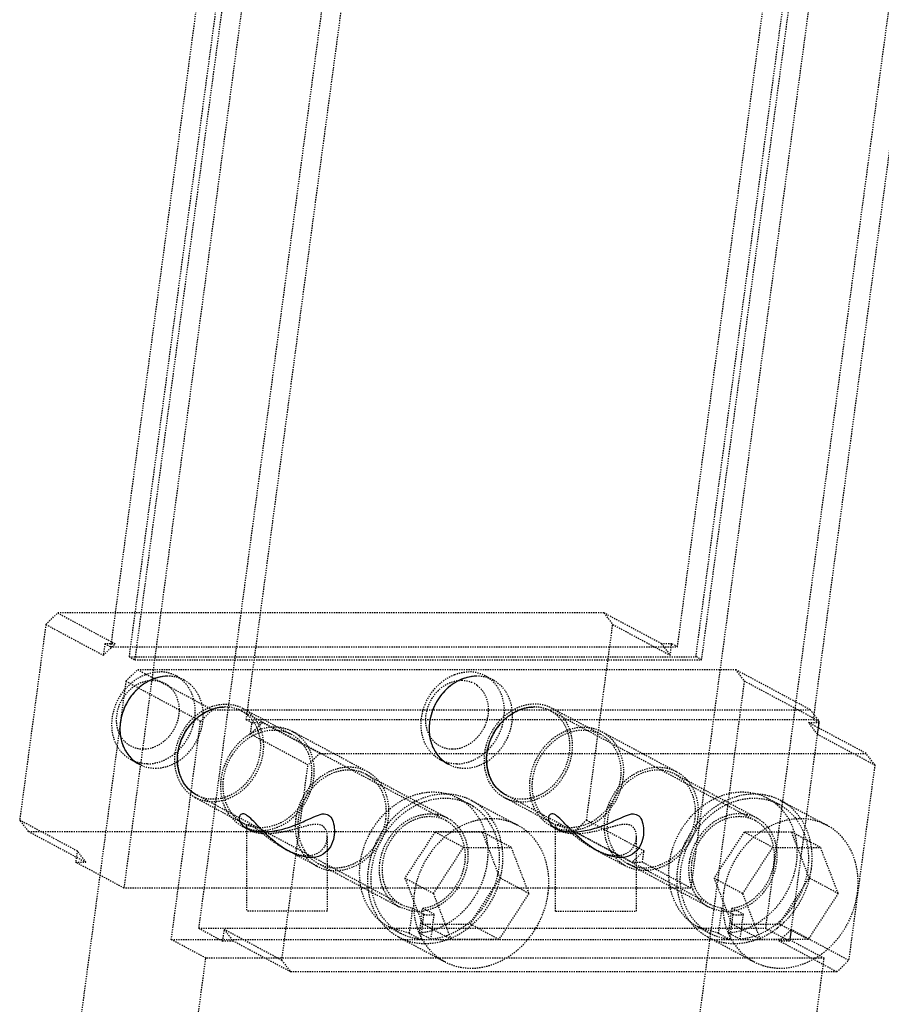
# Model space of a CAD drawing. Header units: millimetres. Extents: x -24622 to 2009, y -1603 to 2074.
# Tile 17 of 256: x -2183 to -2111, y 1017 to 1100. Entities that reach past the tile are written whole.
import ezdxf

# ---------------------------------------------------------------- set-up
doc = ezdxf.new("R2010")
doc.units = ezdxf.units.MM
doc.linetypes.add('HIDDEN', pattern=[0.2, 0.1, -0.1])
doc.layers.add('DEFAULT_2', color=8, linetype='HIDDEN')

msp = doc.modelspace()

# ---------------------------------------------------------------- linework, layer by layer
at = {"color": 7, "linetype": 'Continuous'}
for points, start_tangent, end_tangent in [([(-2170.994, 1044.949), (-2171.054, 1044.949), (-2172.284, 1044.687), (-2173.547, 1043.864), (-2174.475, 1042.639), (-2174.976, 1041.086)], (-1, 0.000829), (-0.132788, -0.991144)), ([(-2145.013, 1044.949), (-2145.074, 1044.949), (-2146.303, 1044.687), (-2147.566, 1043.864), (-2148.495, 1042.639), (-2148.995, 1041.086)], (-1, 0.000829), (-0.132788, -0.991144)), ([(-2170.146, 1038.497), (-2169.828, 1039.664), (-2169.196, 1040.748), (-2168.359, 1041.579), (-2167.266, 1042.17), (-2166.164, 1042.361)], (0.132788, 0.991144), (1, -0.000368)), ([(-2144.165, 1038.497), (-2143.847, 1039.664), (-2143.215, 1040.748), (-2142.378, 1041.579), (-2141.285, 1042.17), (-2140.184, 1042.361)], (0.132788, 0.991144), (1, -0.000368)), ([(-2174.976, 1041.086), (-2174.97, 1039.919), (-2174.629, 1038.835), (-2174.014, 1038.004), (-2173.399, 1037.559)], (-0.132788, -0.991144), (0.881262, -0.472629)), ([(-2148.995, 1041.086), (-2148.99, 1039.919), (-2148.648, 1038.835), (-2148.033, 1038.004), (-2147.418, 1037.559)], (-0.132788, -0.991144), (0.881262, -0.472629)), ([(-2168.569, 1034.971), (-2169.462, 1035.719), (-2170.062, 1036.944), (-2170.146, 1038.497)], (-0.880591, 0.473877), (0.132788, 0.991144)), ([(-2142.588, 1034.971), (-2143.481, 1035.719), (-2144.081, 1036.944), (-2144.165, 1038.497)], (-0.880591, 0.473877), (0.132788, 0.991144)), ([(-2158.99, 1029.716), (-2159.989, 1029.889), (-2161.119, 1030.422), (-2162.216, 1031.224), (-2163.088, 1032.035), (-2163.769, 1032.732), (-2164.314, 1033.224), (-2164.712, 1033.385), (-2164.949, 1033.214), (-2164.966, 1032.833), (-2164.689, 1032.383), (-2164.001, 1031.999), (-2162.99, 1031.86)], (-0.999969, -0.007925), (0.999902, -0.014033)), ([(-2162.99, 1031.86), (-2161.747, 1032.002), (-2160.437, 1032.391), (-2159.357, 1032.842), (-2158.501, 1033.22), (-2157.848, 1033.385), (-2157.393, 1033.217), (-2157.106, 1032.723), (-2156.991, 1032.029), (-2157.077, 1031.232), (-2157.452, 1030.436), (-2158.129, 1029.893), (-2158.99, 1029.716)], (0.999864, 0.016501), (-0.999967, 0.008134)), ([(-2133.009, 1029.716), (-2134.008, 1029.889), (-2135.138, 1030.422), (-2136.235, 1031.224), (-2137.106, 1032.034), (-2137.786, 1032.73), (-2138.331, 1033.223), (-2138.729, 1033.385), (-2138.968, 1033.215), (-2138.986, 1032.834), (-2138.708, 1032.383), (-2138.021, 1031.999), (-2137.009, 1031.86)], (-0.999969, -0.007928), (0.999904, -0.01387)), ([(-2137.009, 1031.86), (-2135.766, 1032.002), (-2134.456, 1032.391), (-2133.376, 1032.842), (-2132.52, 1033.22), (-2131.867, 1033.385), (-2131.412, 1033.217), (-2131.125, 1032.723), (-2131.01, 1032.029), (-2131.096, 1031.232), (-2131.471, 1030.436), (-2132.148, 1029.893), (-2133.009, 1029.716)], (0.999864, 0.016479), (-0.999967, 0.008108))]:
    msp.add_spline(points, degree=3, dxfattribs=dict(at, start_tangent=start_tangent, end_tangent=end_tangent))
at = {"layer": 'DEFAULT_2', "color": 8, "linetype": 'HIDDEN'}
for p, q in [((-2161.092, 1128.569), (-2174.68, 1027.147)), ((-2113.46, 1128.569), (-2127.048, 1027.147)), ((-2154.813, 1125.205), (-2168.401, 1023.782)), ((-2107.182, 1125.205), (-2120.77, 1023.782)), ((-2166.995, 1113.098), (-2175.795, 1047.415)), ((-2128.164, 1047.415), (-2119.364, 1113.098)), ((-2165.579, 1111.304), (-2174.249, 1046.587)), ((-2165.096, 1111.045), (-2173.767, 1046.328)), ((-2126.618, 1046.587), (-2117.948, 1111.304)), ((-2126.135, 1046.328), (-2117.465, 1111.045)), ((-2164.397, 1041.307), (-2155.597, 1106.99)), ((-2107.966, 1106.99), (-2116.766, 1041.307)), ((-2181.237, 1049.296), (-2180.242, 1050.262)), ((-2134.342, 1050.262), (-2180.242, 1050.262)), ((-2180.242, 1050.262), (-2175.412, 1047.674)), ((-2129.513, 1047.674), (-2134.342, 1050.262)), ((-2134.342, 1050.262), (-2133.606, 1049.296)), ((-2181.237, 1049.296), (-2183.437, 1032.875)), ((-2181.237, 1049.296), (-2176.407, 1046.708)), ((-2135.806, 1032.875), (-2133.606, 1049.296)), ((-2133.606, 1049.296), (-2128.776, 1046.708)), ((-2176.278, 1047.674), (-2176.407, 1046.708)), ((-2176.407, 1046.708), (-2175.412, 1047.674)), ((-2175.412, 1047.674), (-2176.278, 1047.674)), ((-2176.278, 1047.674), (-2175.795, 1047.415)), ((-2175.795, 1047.415), (-2128.164, 1047.415)), ((-2128.647, 1047.674), (-2129.513, 1047.674)), ((-2129.513, 1047.674), (-2128.776, 1046.708)), ((-2128.776, 1046.708), (-2128.647, 1047.674)), ((-2128.164, 1047.415), (-2128.647, 1047.674)), ((-2174.249, 1046.587), (-2126.618, 1046.587)), ((-2174.249, 1046.587), (-2173.767, 1046.328)), ((-2126.135, 1046.328), (-2126.618, 1046.587)), ((-2173.767, 1046.328), (-2126.135, 1046.328)), ((-2174.516, 1044.534), (-2173.52, 1045.5)), ((-2173.52, 1045.5), (-2123.291, 1045.5)), ((-2173.52, 1045.5), (-2167.242, 1042.135)), ((-2169.622, 1044.611), (-2170.298, 1044.974)), ((-2143.641, 1044.611), (-2144.318, 1044.974)), ((-2117.012, 1042.135), (-2123.291, 1045.5)), ((-2123.291, 1045.5), (-2122.554, 1044.534)), ((-2174.516, 1044.534), (-2178.98, 1011.209)), ((-2174.516, 1044.534), (-2168.237, 1041.169)), ((-2122.554, 1044.534), (-2127.019, 1011.209)), ((-2116.275, 1041.169), (-2122.554, 1044.534)), ((-2168.237, 1041.169), (-2167.242, 1042.135)), ((-2167.242, 1042.135), (-2117.012, 1042.135)), ((-2147.599, 1032.809), (-2164.793, 1042.023)), ((-2164.675, 1042.243), (-2160.618, 1040.069)), ((-2121.618, 1032.809), (-2138.812, 1042.023)), ((-2134.637, 1040.069), (-2138.694, 1042.243)), ((-2117.012, 1042.135), (-2116.275, 1041.169)), ((-2170.696, 1022.816), (-2168.237, 1041.169)), ((-2164.397, 1041.307), (-2116.766, 1041.307)), ((-2164.397, 1041.307), (-2163.914, 1041.048)), ((-2164.043, 1040.082), (-2163.914, 1041.048)), ((-2163.048, 1041.048), (-2164.043, 1040.082)), ((-2163.914, 1041.048), (-2163.048, 1041.048)), ((-2158.218, 1038.46), (-2163.048, 1041.048)), ((-2116.275, 1041.169), (-2118.734, 1022.816)), ((-2117.149, 1041.048), (-2116.283, 1041.048)), ((-2112.319, 1038.46), (-2117.149, 1041.048)), ((-2116.412, 1040.082), (-2117.149, 1041.048)), ((-2116.283, 1041.048), (-2116.766, 1041.307)), ((-2116.283, 1041.048), (-2116.412, 1040.082)), ((-2159.214, 1037.494), (-2164.043, 1040.082)), ((-2154.221, 1036.925), (-2160.5, 1040.29)), ((-2134.519, 1040.29), (-2128.24, 1036.925)), ((-2116.412, 1040.082), (-2111.582, 1037.494)), ((-2158.218, 1038.46), (-2159.214, 1037.494)), ((-2158.218, 1038.46), (-2112.319, 1038.46)), ((-2111.582, 1037.494), (-2112.319, 1038.46)), ((-2173.401, 1037.56), (-2174.077, 1037.922)), ((-2161.414, 1021.073), (-2159.214, 1037.494)), ((-2147.42, 1037.56), (-2148.096, 1037.922)), ((-2111.582, 1037.494), (-2113.782, 1021.073)), ((-2154.339, 1036.705), (-2147.481, 1033.029)), ((-2121.5, 1033.029), (-2128.358, 1036.705)), ((-2151.378, 1025.758), (-2168.571, 1034.972)), ((-2125.397, 1025.758), (-2142.591, 1034.972)), ((-2168.689, 1034.751), (-2164.633, 1032.577)), ((-2146.584, 1034.704), (-2145.618, 1034.187)), ((-2145.452, 1034.495), (-2141.589, 1032.424)), ((-2138.652, 1032.577), (-2142.709, 1034.751)), ((-2120.603, 1034.704), (-2119.637, 1034.187)), ((-2119.472, 1034.495), (-2115.608, 1032.424)), ((-2183.437, 1032.875), (-2178.607, 1030.287)), ((-2182.7, 1031.909), (-2183.437, 1032.875)), ((-2135.806, 1032.875), (-2136.801, 1031.909)), ((-2135.806, 1032.875), (-2130.976, 1030.287)), ((-2182.7, 1031.909), (-2136.801, 1031.909)), ((-2182.7, 1031.909), (-2177.871, 1029.321)), ((-2163.99, 1031.949), (-2164.751, 1032.357)), ((-2164.39, 1032.379), (-2164.39, 1025.209)), ((-2148.556, 1031.853), (-2151.074, 1027.989)), ((-2144.556, 1031.853), (-2148.556, 1031.853)), ((-2146.141, 1030.559), (-2148.556, 1031.853)), ((-2142.141, 1030.559), (-2144.556, 1031.853)), ((-2143.074, 1027.989), (-2144.556, 1031.853)), ((-2138.77, 1032.357), (-2138.009, 1031.949)), ((-2138.409, 1025.209), (-2138.409, 1032.379)), ((-2136.801, 1031.909), (-2131.971, 1029.321)), ((-2122.575, 1031.853), (-2125.093, 1027.989)), ((-2118.575, 1031.853), (-2122.575, 1031.853)), ((-2120.16, 1030.559), (-2122.575, 1031.853)), ((-2116.16, 1030.559), (-2118.575, 1031.853)), ((-2117.093, 1027.989), (-2118.575, 1031.853)), ((-2157.59, 1031.46), (-2157.59, 1025.209)), ((-2131.609, 1025.209), (-2131.609, 1031.46)), ((-2178.607, 1030.287), (-2178.737, 1029.321)), ((-2177.871, 1029.321), (-2178.607, 1030.287)), ((-2158.472, 1028.992), (-2161.161, 1030.433)), ((-2148.659, 1026.695), (-2146.141, 1030.559)), ((-2146.141, 1030.559), (-2142.141, 1030.559)), ((-2142.141, 1030.559), (-2140.659, 1026.695)), ((-2135.18, 1030.433), (-2132.491, 1028.992)), ((-2130.976, 1030.287), (-2131.971, 1029.321)), ((-2131.105, 1029.321), (-2130.976, 1030.287)), ((-2122.678, 1026.695), (-2120.16, 1030.559)), ((-2120.16, 1030.559), (-2116.16, 1030.559)), ((-2116.16, 1030.559), (-2114.678, 1026.695)), ((-2178.737, 1029.321), (-2177.871, 1029.321)), ((-2174.68, 1027.147), (-2178.737, 1029.321)), ((-2158.354, 1029.213), (-2151.496, 1025.537)), ((-2125.515, 1025.537), (-2132.373, 1029.213)), ((-2131.971, 1029.321), (-2131.105, 1029.321)), ((-2127.048, 1027.147), (-2131.105, 1029.321)), ((-2151.074, 1027.989), (-2148.659, 1026.695)), ((-2151.074, 1027.989), (-2149.591, 1024.126)), ((-2145.591, 1024.126), (-2143.074, 1027.989)), ((-2140.659, 1026.695), (-2143.074, 1027.989)), ((-2125.093, 1027.989), (-2122.678, 1026.695)), ((-2125.093, 1027.989), (-2123.611, 1024.126)), ((-2119.611, 1024.126), (-2117.093, 1027.989)), ((-2114.678, 1026.695), (-2117.093, 1027.989)), ((-2127.048, 1027.147), (-2174.68, 1027.147)), ((-2147.177, 1022.832), (-2148.659, 1026.695)), ((-2140.659, 1026.695), (-2143.177, 1022.832)), ((-2121.196, 1022.832), (-2122.678, 1026.695)), ((-2114.678, 1026.695), (-2117.196, 1022.832)), ((-2157.59, 1025.209), (-2164.39, 1025.209)), ((-2150.468, 1025.207), (-2151.496, 1025.537)), ((-2151.379, 1025.758), (-2150.435, 1025.45)), ((-2150.435, 1025.45), (-2150.715, 1023.363)), ((-2149.469, 1024.932), (-2150.435, 1025.45)), ((-2149.849, 1023.363), (-2149.569, 1025.45)), ((-2148.603, 1024.932), (-2149.569, 1025.45)), ((-2138.409, 1025.209), (-2131.609, 1025.209)), ((-2125.515, 1025.537), (-2124.487, 1025.207)), ((-2125.399, 1025.758), (-2124.454, 1025.45)), ((-2124.454, 1025.45), (-2124.734, 1023.363)), ((-2123.488, 1024.932), (-2124.454, 1025.45)), ((-2123.868, 1023.363), (-2123.588, 1025.45)), ((-2122.622, 1024.932), (-2123.588, 1025.45)), ((-2149.749, 1022.845), (-2149.469, 1024.932)), ((-2148.883, 1022.845), (-2148.603, 1024.932)), ((-2123.768, 1022.845), (-2123.488, 1024.932)), ((-2122.902, 1022.845), (-2122.622, 1024.932)), ((-2168.401, 1023.782), (-2120.77, 1023.782)), ((-2168.401, 1023.782), (-2166.373, 1022.695)), ((-2166.373, 1022.695), (-2166.243, 1023.661)), ((-2161.414, 1021.073), (-2166.243, 1023.661)), ((-2166.243, 1023.661), (-2165.507, 1022.695)), ((-2152.393, 1023.863), (-2151.428, 1023.345)), ((-2150.715, 1023.363), (-2152.392, 1023.862)), ((-2150.715, 1023.363), (-2149.749, 1022.845)), ((-2148.883, 1022.845), (-2149.849, 1023.363)), ((-2149.591, 1024.126), (-2145.591, 1024.126)), ((-2147.177, 1022.832), (-2149.591, 1024.126)), ((-2143.177, 1022.832), (-2145.591, 1024.126)), ((-2126.413, 1023.863), (-2125.447, 1023.345)), ((-2124.734, 1023.363), (-2126.411, 1023.862)), ((-2124.734, 1023.363), (-2123.768, 1022.845)), ((-2122.902, 1022.845), (-2123.868, 1023.363)), ((-2123.611, 1024.126), (-2119.611, 1024.126)), ((-2121.196, 1022.832), (-2123.611, 1024.126)), ((-2120.77, 1023.782), (-2118.741, 1022.695)), ((-2117.196, 1022.832), (-2119.611, 1024.126)), ((-2119.607, 1022.695), (-2118.612, 1023.661)), ((-2118.612, 1023.661), (-2118.741, 1022.695)), ((-2113.782, 1021.073), (-2118.612, 1023.661)), ((-2170.696, 1022.816), (-2118.734, 1022.816)), ((-2167.798, 1021.264), (-2170.696, 1022.816)), ((-2165.507, 1022.695), (-2166.373, 1022.695)), ((-2160.677, 1020.107), (-2165.507, 1022.695)), ((-2151.593, 1023.037), (-2147.729, 1020.966)), ((-2143.177, 1022.832), (-2147.177, 1022.832)), ((-2125.612, 1023.037), (-2121.748, 1020.966)), ((-2117.196, 1022.832), (-2121.196, 1022.832)), ((-2118.741, 1022.695), (-2119.607, 1022.695)), ((-2114.778, 1020.107), (-2119.607, 1022.695)), ((-2118.734, 1022.816), (-2115.836, 1021.264)), ((-2169.145, 1011.209), (-2167.798, 1021.264)), ((-2115.836, 1021.264), (-2167.798, 1021.264)), ((-2161.414, 1021.073), (-2160.677, 1020.107)), ((-2117.183, 1011.209), (-2115.836, 1021.264)), ((-2114.778, 1020.107), (-2113.782, 1021.073)), ((-2114.778, 1020.107), (-2160.677, 1020.107))]:
    msp.add_line(p, q, dxfattribs=at)
for centre, radius, start, end in [((-2172.246, 1042.499), 2.101, 52.60165, 63.85697), ((-2146.265, 1042.499), 2.101, 52.60165, 63.85697), ((-2147.627, 1030.416), 4.623, 69.16603, 76.36413), ((-2121.646, 1030.416), 4.623, 69.16603, 76.36413), ((-2147.605, 1030.479), 4.556, 61.8286, 69.1371), ((-2147.642, 1030.405), 4.289, 57.588, 61.79652), ((-2121.624, 1030.479), 4.556, 61.8286, 69.1371), ((-2121.662, 1030.405), 4.289, 57.588, 61.79652), ((-2148.923, 1030.278), 3.11, 78.59629, 83.21331), ((-2122.942, 1030.278), 3.11, 78.59629, 83.21331), ((-2163.229, 1035.199), 2.974, 234.7452, 241.79143), ((-2146.529, 1027.704), 7.696, 141.88432, 148.49205), ((-2146.636, 1027.785), 7.562, 139.63753, 141.86782), ((-2137.248, 1035.199), 2.974, 234.7452, 241.79143), ((-2120.548, 1027.704), 7.696, 141.88432, 148.49205), ((-2120.655, 1027.785), 7.562, 139.63753, 141.86782), ((-2146.468, 1027.664), 7.769, 148.47949, 155.05307), ((-2120.487, 1027.664), 7.769, 148.47949, 155.05307), ((-2146.542, 1027.7), 7.686, 155.05834, 157.00193), ((-2120.562, 1027.7), 7.686, 155.05834, 157.00193), ((-2156.703, 1032.023), 3.531, 210.56133, 211.7437), ((-2156.76, 1031.987), 3.464, 211.73263, 217.69221), ((-2156.76, 1032.025), 3.244, 211.61303, 221.52335), ((-2130.723, 1032.023), 3.531, 210.56133, 211.7437), ((-2130.779, 1031.987), 3.464, 211.73263, 217.6926), ((-2130.779, 1032.025), 3.244, 211.61303, 221.52335), ((-2124.388, 1029.714), 7.51, 313.53422, 322.81495), ((-2149.282, 1027.23), 4.795, 217.48532, 227.64264), ((-2149.042, 1027.931), 3.029, 261.88894, 270.02899), ((-2149.043, 1028.105), 3.203, 270.04432, 277.88808), ((-2123.302, 1027.23), 4.795, 217.48532, 227.64264), ((-2123.061, 1027.931), 3.029, 261.88894, 270.02899), ((-2123.062, 1028.105), 3.203, 270.04432, 277.88808), ((-2124.163, 1029.479), 7.184, 308.13105, 313.52054), ((-2149.412, 1027.097), 4.609, 227.71685, 241.78236), ((-2123.431, 1027.097), 4.609, 227.71685, 241.78236), ((-2124.033, 1029.318), 6.977, 307.38744, 308.10903), ((-2149.44, 1027.052), 4.556, 241.8286, 249.1371), ((-2149.334, 1027.352), 4.526, 261.63457, 264.73876), ((-2123.459, 1027.052), 4.556, 241.8286, 249.1371), ((-2123.353, 1027.352), 4.526, 261.63457, 264.73876), ((-2120.075, 1027.121), 6.819, 304.01387, 306.18735)]:
    msp.add_arc(centre, radius, start, end, dxfattribs=at)
for points, start_tangent, end_tangent in [([(-2174.077, 1037.922), (-2174.856, 1038.538), (-2175.402, 1039.407), (-2175.631, 1041.588), (-2174.685, 1043.721), (-2172.886, 1045.079)], (-0.881363, 0.47244), (0.933359, 0.358945)), ([(-2170.994, 1044.949), (-2172.179, 1044.728), (-2173.288, 1044.089), (-2174.791, 1041.892), (-2175.014, 1040.586), (-2174.835, 1039.336), (-2174.275, 1038.287), (-2173.399, 1037.559)], (-1, 0), (0.881752, -0.471713)), ([(-2172.886, 1045.079), (-2172.584, 1045.18), (-2171.67, 1045.312)], (0.933359, 0.358945), (1, 0)), ([(-2172.705, 1037.584), (-2171.52, 1037.805), (-2170.412, 1038.444), (-2168.909, 1040.64), (-2168.686, 1041.946), (-2168.864, 1043.196), (-2169.423, 1044.245), (-2170.298, 1044.974)], (1, 0), (-0.881362, 0.472442)), ([(-2170.298, 1044.974), (-2171.31, 1045.29), (-2171.67, 1045.312)], (-0.881362, 0.472442), (-1, 0)), ([(-2169.624, 1044.612), (-2170.634, 1044.928), (-2170.994, 1044.949)], (-0.881752, 0.471713), (-1, 0)), ([(-2148.096, 1037.922), (-2148.875, 1038.538), (-2149.422, 1039.407), (-2149.65, 1041.588), (-2148.704, 1043.721), (-2146.906, 1045.079)], (-0.881363, 0.47244), (0.933359, 0.358945)), ([(-2145.013, 1044.949), (-2146.198, 1044.728), (-2147.307, 1044.089), (-2148.811, 1041.892), (-2149.033, 1040.586), (-2148.854, 1039.336), (-2148.294, 1038.287), (-2147.418, 1037.559)], (-1, 0), (0.881752, -0.471713)), ([(-2146.906, 1045.079), (-2146.603, 1045.18), (-2145.689, 1045.312)], (0.933359, 0.358945), (1, 0)), ([(-2146.725, 1037.584), (-2145.54, 1037.805), (-2144.431, 1038.444), (-2142.928, 1040.64), (-2142.705, 1041.946), (-2142.883, 1043.196), (-2143.442, 1044.245), (-2144.318, 1044.974)], (1, 0), (-0.881362, 0.472442)), ([(-2144.318, 1044.974), (-2145.329, 1045.29), (-2145.689, 1045.312)], (-0.881362, 0.472442), (-1, 0)), ([(-2143.643, 1044.612), (-2144.653, 1044.928), (-2145.013, 1044.949)], (-0.881752, 0.471713), (-1, 0)), ([(-2173.059, 1038.809), (-2174.024, 1039.03), (-2174.782, 1039.658), (-2175.22, 1040.598), (-2175.269, 1041.707), (-2174.922, 1042.816), (-2174.233, 1043.756), (-2173.306, 1044.384), (-2172.283, 1044.605)], (-1, 0), (1, 0)), ([(-2172.283, 1044.605), (-2171.32, 1044.385)], (1, 0), (0.898011, -0.439972)), ([(-2172.029, 1037.222), (-2170.844, 1037.443), (-2169.735, 1038.082), (-2168.232, 1040.279), (-2168.01, 1041.586), (-2168.189, 1042.835), (-2168.748, 1043.884), (-2169.624, 1044.612)], (1, 0), (-0.881752, 0.471713)), ([(-2170.97, 1044.168), (-2170.56, 1043.757)], (0.794577, -0.607164), (0.606737, -0.794902)), ([(-2147.078, 1038.809), (-2148.043, 1039.03), (-2148.802, 1039.658), (-2149.239, 1040.598), (-2149.288, 1041.707), (-2148.942, 1042.816), (-2148.253, 1043.756), (-2147.326, 1044.384), (-2146.302, 1044.605)], (-1, 0), (1, 0)), ([(-2146.302, 1044.605), (-2145.339, 1044.385)], (1, 0), (0.898011, -0.439972)), ([(-2146.049, 1037.222), (-2144.863, 1037.443), (-2143.754, 1038.082), (-2142.251, 1040.279), (-2142.029, 1041.586), (-2142.208, 1042.835), (-2142.768, 1043.884), (-2143.643, 1044.612)], (1, 0), (-0.881752, 0.471713)), ([(-2144.989, 1044.168), (-2144.579, 1043.757)], (0.794577, -0.607164), (0.606737, -0.794902)), ([(-2170.56, 1043.757), (-2170.047, 1042.274), (-2170.419, 1040.599), (-2171.55, 1039.298), (-2173.059, 1038.809)], (0.606737, -0.794902), (-1, 0)), ([(-2144.579, 1043.757), (-2144.066, 1042.274), (-2144.438, 1040.599), (-2145.569, 1039.298), (-2147.078, 1038.809)], (0.606737, -0.794902), (-1, 0)), ([(-2170.363, 1038.497), (-2169.652, 1040.459), (-2168.22, 1041.944), (-2166.414, 1042.591), (-2165.507, 1042.541), (-2164.673, 1042.242)], (0.132788, 0.991144), (0.881233, -0.472683)), ([(-2166.164, 1042.361), (-2167.35, 1042.14), (-2168.458, 1041.501), (-2169.962, 1039.304), (-2170.184, 1037.997), (-2170.005, 1036.748), (-2169.445, 1035.699), (-2168.569, 1034.971)], (-1, 0), (0.881752, -0.471713)), ([(-2164.795, 1042.024), (-2165.805, 1042.34), (-2166.164, 1042.361)], (-0.881752, 0.471713), (-1, 0)), ([(-2138.692, 1042.242), (-2139.526, 1042.541), (-2140.433, 1042.591), (-2142.239, 1041.944), (-2143.671, 1040.459), (-2144.382, 1038.497)], (-0.881233, 0.472683), (-0.132788, -0.991144)), ([(-2140.184, 1042.361), (-2141.369, 1042.14), (-2142.478, 1041.501), (-2143.981, 1039.304), (-2144.203, 1037.997), (-2144.024, 1036.748), (-2143.465, 1035.699), (-2142.589, 1034.971)], (-1, 0), (0.881752, -0.471713)), ([(-2138.814, 1042.024), (-2139.824, 1042.34), (-2140.184, 1042.361)], (-0.881752, 0.471713), (-1, 0)), ([(-2167.2, 1034.634), (-2166.014, 1034.855), (-2164.906, 1035.494), (-2163.402, 1037.691), (-2163.18, 1038.997), (-2163.359, 1040.247), (-2163.919, 1041.296), (-2164.795, 1042.024)], (1, 0), (-0.881752, 0.471713)), ([(-2164.673, 1042.242), (-2163.868, 1041.613), (-2163.293, 1040.728), (-2163.001, 1038.497)], (0.881233, -0.472683), (-0.132788, -0.991144)), ([(-2141.219, 1034.634), (-2140.034, 1034.855), (-2138.925, 1035.494), (-2137.422, 1037.691), (-2137.199, 1038.997), (-2137.378, 1040.247), (-2137.938, 1041.296), (-2138.814, 1042.024)], (1, 0), (-0.881752, 0.471713)), ([(-2137.021, 1038.497), (-2137.313, 1040.728), (-2137.887, 1041.613), (-2138.692, 1042.242)], (0.132788, 0.991144), (-0.881233, 0.472683)), ([(-2160.498, 1040.289), (-2161.381, 1040.605), (-2162.341, 1040.657), (-2164.254, 1039.972), (-2165.77, 1038.401), (-2166.522, 1036.323)], (-0.881233, 0.472683), (-0.132788, -0.991144)), ([(-2140.541, 1036.323), (-2139.789, 1038.401), (-2138.273, 1039.972), (-2136.36, 1040.657), (-2135.4, 1040.605), (-2134.517, 1040.289)], (0.132788, 0.991144), (0.881233, -0.472683)), ([(-2166.306, 1036.323), (-2165.763, 1037.994), (-2164.678, 1039.375), (-2163.238, 1040.228), (-2161.691, 1040.406)], (0.132788, 0.991144), (0.992941, -0.118609)), ([(-2161.691, 1040.406), (-2160.616, 1040.068)], (0.992941, -0.118609), (0.881231, -0.472686)), ([(-2160.616, 1040.068), (-2159.811, 1039.438), (-2159.236, 1038.554), (-2158.945, 1036.323)], (0.881231, -0.472686), (-0.132788, -0.991144)), ([(-2158.728, 1036.323), (-2159.037, 1038.685), (-2159.645, 1039.622), (-2160.498, 1040.289)], (0.132788, 0.991144), (-0.881233, 0.472683)), ([(-2140.325, 1036.323), (-2139.783, 1037.994), (-2138.697, 1039.375), (-2137.257, 1040.228), (-2135.71, 1040.406)], (0.132788, 0.991144), (0.992941, -0.118609)), ([(-2135.71, 1040.406), (-2134.635, 1040.068)], (0.992941, -0.118609), (0.881231, -0.472686)), ([(-2134.635, 1040.068), (-2133.83, 1039.438), (-2133.256, 1038.554), (-2132.964, 1036.323)], (0.881231, -0.472686), (-0.132788, -0.991144)), ([(-2134.517, 1040.289), (-2133.665, 1039.622), (-2133.056, 1038.685), (-2132.747, 1036.323)], (0.881233, -0.472683), (-0.132788, -0.991144)), ([(-2168.691, 1034.753), (-2169.496, 1035.382), (-2170.071, 1036.267), (-2170.363, 1038.497)], (-0.881233, 0.472683), (0.132788, 0.991144)), ([(-2163.001, 1038.497), (-2163.712, 1036.536), (-2165.144, 1035.051), (-2166.95, 1034.404), (-2167.857, 1034.453), (-2168.691, 1034.753)], (-0.132788, -0.991144), (-0.881233, 0.472683)), ([(-2144.382, 1038.497), (-2144.09, 1036.267), (-2143.515, 1035.382), (-2142.711, 1034.753)], (-0.132788, -0.991144), (0.881233, -0.472683)), ([(-2142.711, 1034.753), (-2141.876, 1034.453), (-2140.97, 1034.404), (-2139.163, 1035.051), (-2137.731, 1036.536), (-2137.021, 1038.497)], (0.881233, -0.472683), (0.132788, 0.991144)), ([(-2172.705, 1037.584), (-2173.066, 1037.606), (-2174.077, 1037.922)], (-1, 0), (-0.881363, 0.47244)), ([(-2173.399, 1037.559), (-2172.389, 1037.243), (-2172.029, 1037.222)], (0.881752, -0.471713), (1, 0)), ([(-2146.725, 1037.584), (-2147.085, 1037.606), (-2148.096, 1037.922)], (-1, 0), (-0.881363, 0.47244)), ([(-2147.418, 1037.559), (-2146.408, 1037.243), (-2146.049, 1037.222)], (0.881752, -0.471713), (1, 0)), ([(-2155.859, 1037.304), (-2157.369, 1036.944), (-2158.729, 1035.995), (-2159.736, 1034.598), (-2160.244, 1032.959)], (-0.999642, -0.026751), (-0.132788, -0.991144)), ([(-2155.413, 1037.041), (-2156.959, 1036.863), (-2158.4, 1036.01), (-2159.485, 1034.629), (-2160.027, 1032.959)], (-0.992953, 0.118508), (-0.132788, -0.991144)), ([(-2154.219, 1036.924), (-2155.426, 1037.289), (-2155.859, 1037.304)], (-0.881233, 0.472683), (-0.999642, -0.026751)), ([(-2154.337, 1036.704), (-2155.413, 1037.041)], (-0.88123, 0.472687), (-0.992953, 0.118508)), ([(-2152.666, 1032.959), (-2152.958, 1035.189), (-2153.532, 1036.074), (-2154.337, 1036.704)], (0.132788, 0.991144), (-0.88123, 0.472687)), ([(-2152.449, 1032.959), (-2152.759, 1035.32), (-2153.367, 1036.257), (-2154.219, 1036.924)], (0.132788, 0.991144), (-0.881233, 0.472683)), ([(-2134.263, 1032.959), (-2133.756, 1034.598), (-2132.748, 1035.995), (-2131.388, 1036.944), (-2129.878, 1037.304)], (0.132788, 0.991144), (0.999642, 0.026751)), ([(-2129.432, 1037.041), (-2130.979, 1036.863), (-2132.419, 1036.01), (-2133.504, 1034.629), (-2134.046, 1032.959)], (-0.992953, 0.118508), (-0.132788, -0.991144)), ([(-2129.878, 1037.304), (-2129.446, 1037.289), (-2128.238, 1036.924)], (0.999642, 0.026751), (0.881233, -0.472683)), ([(-2128.356, 1036.704), (-2129.432, 1037.041)], (-0.88123, 0.472687), (-0.992953, 0.118508)), ([(-2126.685, 1032.959), (-2126.977, 1035.189), (-2127.552, 1036.074), (-2128.356, 1036.704)], (0.132788, 0.991144), (-0.88123, 0.472687)), ([(-2128.238, 1036.924), (-2127.386, 1036.257), (-2126.778, 1035.32), (-2126.469, 1032.959)], (0.881233, -0.472683), (-0.132788, -0.991144)), ([(-2166.522, 1036.323), (-2166.213, 1033.962), (-2165.605, 1033.025), (-2164.753, 1032.358)], (-0.132788, -0.991144), (0.881233, -0.472683)), ([(-2165.467, 1033.239), (-2166.205, 1034.63), (-2166.306, 1036.323)], (-0.663584, 0.748102), (0.132788, 0.991144)), ([(-2164.753, 1032.358), (-2163.869, 1032.042), (-2162.909, 1031.989), (-2160.997, 1032.674), (-2159.48, 1034.246), (-2158.728, 1036.323)], (0.881233, -0.472683), (0.132788, 0.991144)), ([(-2158.945, 1036.323), (-2159.655, 1034.362), (-2161.087, 1032.877), (-2162.893, 1032.23), (-2163.8, 1032.279), (-2164.634, 1032.579)], (-0.132788, -0.991144), (-0.881231, 0.472686)), ([(-2138.772, 1032.358), (-2139.624, 1033.025), (-2140.232, 1033.962), (-2140.541, 1036.323)], (-0.881233, 0.472683), (0.132788, 0.991144)), ([(-2139.486, 1033.239), (-2140.224, 1034.63), (-2140.325, 1036.323)], (-0.663584, 0.748102), (0.132788, 0.991144)), ([(-2132.747, 1036.323), (-2133.499, 1034.246), (-2135.016, 1032.674), (-2136.928, 1031.989), (-2137.889, 1032.042), (-2138.772, 1032.358)], (-0.132788, -0.991144), (-0.881233, 0.472683)), ([(-2132.964, 1036.323), (-2133.674, 1034.362), (-2135.106, 1032.877), (-2136.913, 1032.23), (-2137.819, 1032.279), (-2138.654, 1032.579)], (-0.132788, -0.991144), (-0.881231, 0.472686)), ([(-2168.569, 1034.971), (-2167.559, 1034.655), (-2167.2, 1034.634)], (0.881752, -0.471713), (1, 0)), ([(-2152.392, 1023.862), (-2153.907, 1025.205), (-2154.749, 1027.168), (-2154.789, 1029.454), (-2154.023, 1031.714), (-2152.565, 1033.604), (-2150.639, 1034.835), (-2148.538, 1035.221), (-2146.581, 1034.703)], (-0.88167, 0.471867), (0.881264, -0.472624)), ([(-2146.537, 1034.909), (-2148.443, 1034.988), (-2150.358, 1034.344)], (-0.971748, 0.236021), (-0.881842, -0.471544)), ([(-2142.589, 1034.971), (-2141.579, 1034.655), (-2141.219, 1034.634)], (0.881752, -0.471713), (1, 0)), ([(-2126.412, 1023.862), (-2127.926, 1025.205), (-2128.768, 1027.168), (-2128.809, 1029.454), (-2128.042, 1031.714), (-2126.584, 1033.604), (-2124.658, 1034.835), (-2122.557, 1035.221), (-2120.6, 1034.703)], (-0.88167, 0.471867), (0.881264, -0.472624)), ([(-2120.556, 1034.909), (-2122.462, 1034.988), (-2124.377, 1034.344)], (-0.971748, 0.236021), (-0.881842, -0.471544)), ([(-2151.426, 1023.344), (-2152.941, 1024.687), (-2153.783, 1026.651), (-2153.823, 1028.937), (-2153.057, 1031.197), (-2151.599, 1033.086), (-2149.673, 1034.318), (-2147.572, 1034.704), (-2145.615, 1034.185)], (-0.88167, 0.471867), (0.881264, -0.472624)), ([(-2150.358, 1034.344), (-2150.914, 1034.011), (-2152.398, 1032.682)], (-0.881842, -0.471544), (-0.64763, -0.761955)), ([(-2146.581, 1034.703), (-2145.27, 1033.623), (-2144.413, 1032.075), (-2144.104, 1030.227), (-2144.374, 1028.277), (-2145.196, 1026.435), (-2146.481, 1024.9), (-2148.089, 1023.838), (-2149.849, 1023.363)], (0.881264, -0.472624), (-0.995985, -0.089524)), ([(-2142.893, 1028.766), (-2143.341, 1032.18), (-2144.221, 1033.533), (-2145.454, 1034.496)], (0.132788, 0.991144), (-0.881526, 0.472135)), ([(-2125.446, 1023.344), (-2126.96, 1024.687), (-2127.802, 1026.651), (-2127.843, 1028.937), (-2127.076, 1031.197), (-2125.618, 1033.086), (-2123.692, 1034.318), (-2121.591, 1034.704), (-2119.635, 1034.185)], (-0.88167, 0.471867), (0.881264, -0.472624)), ([(-2124.377, 1034.344), (-2124.933, 1034.011), (-2126.417, 1032.682)], (-0.881842, -0.471544), (-0.64763, -0.761955)), ([(-2120.6, 1034.703), (-2119.289, 1033.623), (-2118.433, 1032.075), (-2118.123, 1030.227), (-2118.394, 1028.277), (-2119.215, 1026.435), (-2120.5, 1024.9), (-2122.109, 1023.838), (-2123.868, 1023.363)], (0.881264, -0.472624), (-0.995985, -0.089524)), ([(-2117.443, 1032.356), (-2118.304, 1033.602), (-2119.473, 1034.496)], (-0.440847, 0.897582), (-0.881526, 0.472135)), ([(-2164.945, 1032.771), (-2165.467, 1033.239)], (-0.816524, 0.577312), (-0.663584, 0.748102)), ([(-2151.955, 1031.922), (-2150.356, 1033.09), (-2148.555, 1033.366)], (0.663425, 0.748243), (0.992969, -0.118377)), ([(-2145.343, 1034.026), (-2144.131, 1032.882), (-2143.37, 1031.314), (-2143.139, 1029.484), (-2143.462, 1027.58), (-2144.306, 1025.799), (-2145.583, 1024.322), (-2147.163, 1023.302), (-2148.883, 1022.845)], (0.844191, -0.536043), (-0.995985, -0.089524)), ([(-2148.308, 1033.326), (-2147.479, 1033.028)], (0.980211, -0.197954), (0.881233, -0.472683)), ([(-2138.965, 1032.771), (-2139.486, 1033.239)], (-0.816524, 0.577312), (-0.663584, 0.748102)), ([(-2122.574, 1033.366), (-2124.376, 1033.09), (-2125.974, 1031.922)], (-0.992969, 0.118377), (-0.663425, -0.748243)), ([(-2121.498, 1033.028), (-2122.327, 1033.326)], (-0.881233, 0.472683), (-0.980211, 0.197954)), ([(-2119.363, 1034.026), (-2118.258, 1033.025), (-2117.508, 1031.673)], (0.844191, -0.536043), (0.346536, -0.938037)), ([(-2164.39, 1032.38), (-2164.349, 1032.47), (-2164.227, 1032.498)], (0.007502, 0.999972), (0.996356, -0.085293)), ([(-2164.227, 1032.498), (-2164.003, 1032.428), (-2163.706, 1032.255), (-2162.978, 1031.697), (-2162.127, 1031.043), (-2161.157, 1030.431)], (0.996356, -0.085293), (0.881178, -0.472785)), ([(-2157.589, 1031.473), (-2157.681, 1031.971), (-2157.8, 1032.184), (-2157.976, 1032.352), (-2159.217, 1032.397), (-2160.04, 1032.173), (-2160.927, 1031.937), (-2162.69, 1031.699)], (-0.002198, 0.999998), (-1, 0)), ([(-2160.244, 1032.959), (-2160.215, 1031.51), (-2159.744, 1030.227)], (-0.132788, -0.991144), (0.508477, -0.861076)), ([(-2160.027, 1032.959), (-2159.994, 1031.558), (-2159.523, 1030.325)], (-0.132788, -0.991144), (0.52463, -0.85133)), ([(-2158.474, 1028.994), (-2157.591, 1028.677), (-2156.631, 1028.625), (-2154.718, 1029.31), (-2153.202, 1030.881), (-2152.449, 1032.959)], (0.881233, -0.472683), (0.132788, 0.991144)), ([(-2158.356, 1029.214), (-2157.522, 1028.915), (-2156.615, 1028.866), (-2154.809, 1029.512), (-2153.376, 1030.997), (-2152.666, 1032.959)], (0.88123, -0.472687), (0.132788, 0.991144)), ([(-2148.971, 1033.147), (-2150.156, 1032.926), (-2151.264, 1032.288), (-2152.767, 1030.092), (-2152.99, 1028.786), (-2152.813, 1027.537), (-2152.254, 1026.488), (-2151.379, 1025.759)], (-1, 0), (0.881521, -0.472144)), ([(-2141.59, 1032.425), (-2142.866, 1032.881), (-2144.253, 1032.955), (-2147.014, 1031.965), (-2149.203, 1029.694), (-2150.288, 1026.695)], (-0.881526, 0.472135), (-0.132788, -0.991144)), ([(-2149.569, 1025.45), (-2147.437, 1026.521), (-2146.138, 1028.715), (-2145.987, 1029.963), (-2146.202, 1031.14), (-2146.759, 1032.123), (-2147.601, 1032.81)], (0.990622, 0.136631), (-0.881679, 0.471849)), ([(-2147.601, 1032.81), (-2148.611, 1033.126), (-2148.971, 1033.147)], (-0.881679, 0.471849), (-1, 0)), ([(-2147.479, 1033.028), (-2146.674, 1032.399), (-2146.1, 1031.514), (-2145.808, 1029.283)], (0.881233, -0.472683), (-0.132788, -0.991144)), ([(-2139.03, 1026.695), (-2139.477, 1030.109), (-2140.357, 1031.463), (-2141.59, 1032.425)], (0.132788, 0.991144), (-0.881526, 0.472135)), ([(-2138.409, 1032.38), (-2138.368, 1032.471), (-2138.245, 1032.498)], (0.007788, 0.99997), (0.996129, -0.087901)), ([(-2138.245, 1032.498), (-2138.021, 1032.428), (-2137.724, 1032.255), (-2136.996, 1031.696), (-2136.145, 1031.043), (-2135.176, 1030.431)], (0.996129, -0.087901), (0.881182, -0.472778)), ([(-2131.609, 1031.473), (-2131.7, 1031.971), (-2131.819, 1032.184), (-2131.995, 1032.352), (-2133.237, 1032.397), (-2134.06, 1032.173), (-2134.947, 1031.937), (-2136.709, 1031.699)], (-0.002148, 0.999998), (-1, 0)), ([(-2133.763, 1030.227), (-2134.234, 1031.51), (-2134.263, 1032.959)], (-0.508477, 0.861076), (0.132788, 0.991144)), ([(-2134.046, 1032.959), (-2134.013, 1031.558), (-2133.542, 1030.325)], (-0.132788, -0.991144), (0.52463, -0.85133)), ([(-2126.469, 1032.959), (-2127.221, 1030.881), (-2128.737, 1029.31), (-2130.65, 1028.625), (-2131.61, 1028.677), (-2132.493, 1028.994)], (-0.132788, -0.991144), (-0.881233, 0.472683)), ([(-2132.375, 1029.214), (-2131.541, 1028.915), (-2130.634, 1028.866), (-2128.828, 1029.512), (-2127.396, 1030.997), (-2126.685, 1032.959)], (0.88123, -0.472687), (0.132788, 0.991144)), ([(-2122.99, 1033.147), (-2124.175, 1032.926), (-2125.283, 1032.288), (-2126.787, 1030.092), (-2127.01, 1028.786), (-2126.832, 1027.537), (-2126.273, 1026.488), (-2125.398, 1025.759)], (-1, 0), (0.881521, -0.472144)), ([(-2115.61, 1032.425), (-2116.886, 1032.881), (-2118.272, 1032.955), (-2121.033, 1031.965), (-2123.222, 1029.694), (-2124.307, 1026.695)], (-0.881526, 0.472135), (-0.132788, -0.991144)), ([(-2123.588, 1025.45), (-2121.456, 1026.521), (-2120.158, 1028.715), (-2120.007, 1029.963), (-2120.221, 1031.14), (-2120.778, 1032.123), (-2121.62, 1032.81)], (0.990622, 0.136631), (-0.881679, 0.471849)), ([(-2121.62, 1032.81), (-2122.63, 1033.126), (-2122.99, 1033.147)], (-0.881679, 0.471849), (-1, 0)), ([(-2119.827, 1029.283), (-2120.119, 1031.514), (-2120.694, 1032.399), (-2121.498, 1033.028)], (0.132788, 0.991144), (-0.881233, 0.472683)), ([(-2113.049, 1026.695), (-2113.496, 1030.109), (-2114.377, 1031.463), (-2115.61, 1032.425)], (0.132788, 0.991144), (-0.881526, 0.472135)), ([(-2164.024, 1031.968), (-2164.297, 1032.179), (-2164.39, 1032.38)], (-0.877472, 0.479627), (0.007502, 0.999972)), ([(-2162.69, 1031.699), (-2163.465, 1031.772), (-2164.024, 1031.968)], (-1, 0), (-0.877472, 0.479627)), ([(-2153.169, 1029.283), (-2153.018, 1029.995), (-2151.955, 1031.922)], (0.132788, 0.991144), (0.663425, 0.748243)), ([(-2138.043, 1031.967), (-2138.316, 1032.179), (-2138.409, 1032.38)], (-0.877495, 0.479586), (0.007788, 0.99997)), ([(-2136.709, 1031.699), (-2137.484, 1031.772), (-2138.043, 1031.967)], (-1, 0), (-0.877495, 0.479586)), ([(-2125.974, 1031.922), (-2126.42, 1031.336), (-2127.188, 1029.283)], (-0.663425, -0.748243), (-0.132788, -0.991144)), ([(-2117.508, 1031.673), (-2117.222, 1028.723), (-2118.335, 1025.784)], (0.346536, -0.938037), (-0.547534, -0.836783)), ([(-2116.913, 1028.766), (-2116.919, 1030.648), (-2117.443, 1032.356)], (0.132788, 0.991144), (-0.440847, 0.897582)), ([(-2159.29, 1029.877), (-2158.522, 1030.024), (-2157.989, 1030.404), (-2157.589, 1031.473)], (1, 0), (-0.002198, 0.999998)), ([(-2133.309, 1029.877), (-2132.542, 1030.024), (-2132.008, 1030.404), (-2131.609, 1031.473)], (1, 0), (-0.002148, 0.999998)), ([(-2161.157, 1030.431), (-2160.698, 1030.208), (-2159.29, 1029.877)], (0.881178, -0.472785), (1, 0)), ([(-2153.618, 1030.703), (-2153.801, 1030.228), (-2154.152, 1028.766)], (-0.390678, -0.920527), (-0.132788, -0.991144)), ([(-2135.176, 1030.431), (-2134.717, 1030.208), (-2133.309, 1029.877)], (0.881182, -0.472778), (1, 0)), ([(-2127.637, 1030.703), (-2127.82, 1030.228), (-2128.171, 1028.766)], (-0.390678, -0.920527), (-0.132788, -0.991144)), ([(-2159.501, 1029.869), (-2159.278, 1029.608), (-2158.474, 1028.994)], (0.611643, -0.791134), (0.881233, -0.472683)), ([(-2159.189, 1029.875), (-2158.356, 1029.214)], (0.663564, -0.748119), (0.88123, -0.472687)), ([(-2152.866, 1027.027), (-2153.057, 1027.548), (-2153.169, 1029.283)], (-0.415028, 0.909808), (0.132788, 0.991144)), ([(-2145.808, 1029.283), (-2147.103, 1026.557), (-2148.273, 1025.644), (-2149.602, 1025.207)], (-0.132788, -0.991144), (-0.991676, -0.128757)), ([(-2132.493, 1028.994), (-2133.297, 1029.608), (-2133.52, 1029.869)], (-0.881233, 0.472683), (-0.611649, 0.791129)), ([(-2133.208, 1029.875), (-2132.375, 1029.214)], (0.663564, -0.748119), (0.88123, -0.472687)), ([(-2127.188, 1029.283), (-2127.229, 1028.689), (-2126.885, 1027.027)], (-0.132788, -0.991144), (0.415028, -0.909808)), ([(-2123.621, 1025.207), (-2122.292, 1025.644), (-2121.122, 1026.557), (-2119.827, 1029.283)], (0.991676, 0.128757), (0.132788, 0.991144)), ([(-2154.152, 1028.766), (-2154.193, 1028.378), (-2154.186, 1027.225)], (-0.132788, -0.991144), (0.092041, -0.995755)), ([(-2149.364, 1022.487), (-2147.145, 1022.965), (-2145.137, 1024.327), (-2143.644, 1026.363), (-2142.893, 1028.766)], (1, 0.000039), (0.132788, 0.991144)), ([(-2128.171, 1028.766), (-2128.212, 1028.378), (-2128.205, 1027.225)], (-0.132788, -0.991144), (0.092041, -0.995755)), ([(-2118.405, 1025.175), (-2117.86, 1025.997), (-2116.913, 1028.766)], (0.60464, 0.796499), (0.132788, 0.991144)), ([(-2154.186, 1027.225), (-2153.829, 1025.655), (-2153.087, 1024.312)], (0.092041, -0.995755), (0.609188, -0.793026)), ([(-2152.397, 1026.277), (-2152.866, 1027.027)], (-0.638698, 0.769457), (-0.415028, 0.909808)), ([(-2150.288, 1026.695), (-2149.841, 1023.281), (-2148.96, 1021.928), (-2147.727, 1020.965)], (-0.132788, -0.991144), (0.881526, -0.472135)), ([(-2147.727, 1020.965), (-2146.451, 1020.51), (-2145.065, 1020.435), (-2142.304, 1021.426), (-2140.115, 1023.696), (-2139.03, 1026.695)], (0.881526, -0.472135), (0.132788, 0.991144)), ([(-2128.205, 1027.225), (-2127.848, 1025.655), (-2127.106, 1024.312)], (0.092041, -0.995755), (0.609188, -0.793026)), ([(-2126.885, 1027.027), (-2126.416, 1026.277)], (0.415028, -0.909808), (0.638698, -0.769457)), ([(-2124.307, 1026.695), (-2123.86, 1023.281), (-2122.98, 1021.928), (-2121.747, 1020.965)], (-0.132788, -0.991144), (0.881526, -0.472135)), ([(-2116.048, 1021.617), (-2114.044, 1023.845), (-2113.049, 1026.695)], (0.807113, 0.590397), (0.132788, 0.991144)), ([(-2151.496, 1025.537), (-2152.397, 1026.277)], (-0.881603, 0.471992), (-0.638698, 0.769457)), ([(-2126.416, 1026.277), (-2125.515, 1025.537)], (0.638698, -0.769457), (0.881603, -0.471992)), ([(-2118.335, 1025.784), (-2118.616, 1025.384), (-2119.603, 1024.322)], (-0.547534, -0.836783), (-0.752982, -0.658041)), ([(-2149.602, 1025.207), (-2150.468, 1025.207)], (-0.991676, -0.128757), (-0.991074, 0.133316)), ([(-2123.621, 1025.207), (-2124.487, 1025.207)], (-0.991676, -0.128757), (-0.991074, 0.133316)), ([(-2119.603, 1024.322), (-2121.182, 1023.302), (-2122.902, 1022.845)], (-0.752982, -0.658041), (-0.995985, -0.089524)), ([(-2149.992, 1022.874), (-2151.426, 1023.344)], (-0.989356, 0.145514), (-0.88167, 0.471867)), ([(-2124.012, 1022.874), (-2125.446, 1023.344)], (-0.989356, 0.145514), (-0.88167, 0.471867)), ([(-2123.383, 1022.487), (-2121.537, 1022.818), (-2119.796, 1023.774)], (1, 0.000039), (0.794553, 0.607195)), ([(-2151.063, 1022.795), (-2150.655, 1022.661), (-2149.364, 1022.487)], (0.934472, -0.356037), (1, 0.000039)), ([(-2125.082, 1022.795), (-2124.674, 1022.661), (-2123.383, 1022.487)], (0.934472, -0.356037), (1, 0.000039)), ([(-2121.747, 1020.965), (-2120.454, 1020.506), (-2119.05, 1020.439), (-2116.26, 1021.468)], (0.881526, -0.472135), (0.828925, 0.55936))]:
    msp.add_spline(points, degree=3, dxfattribs=dict(at, start_tangent=start_tangent, end_tangent=end_tangent))

doc.saveas('drawing.dxf')
